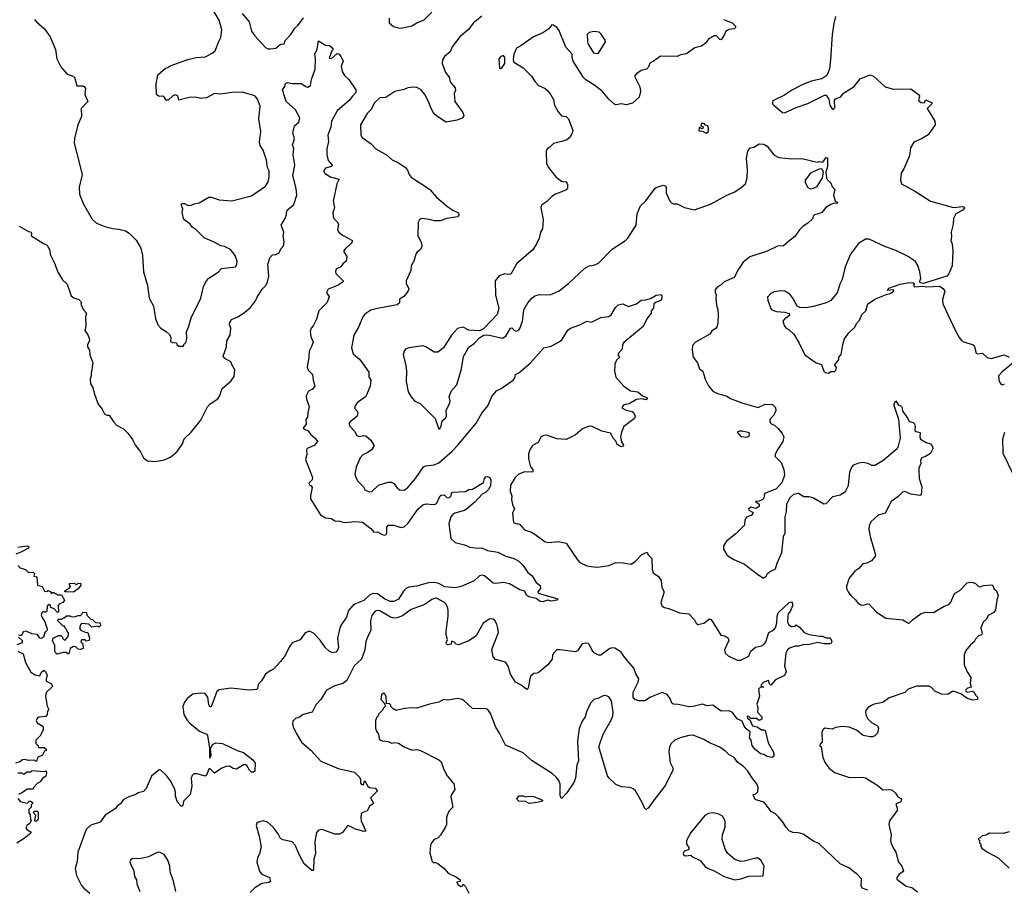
# Model space of a CAD drawing. Extents: x 2220520 to 2384350, y 721165 to 893491.
# Tile 37 of 256: x 2249490 to 2258004, y 764134 to 771653. Entities that reach past the tile are written whole.
import ezdxf

# ---------------------------------------------------------------- set-up
doc = ezdxf.new("R2010")
doc.units = 0

msp = doc.modelspace()

# ---------------------------------------------------------------- linework, layer by layer
at = {"layer": '0CON20XD'}
for points in [[(2249619.2, 771655), (2249634.5, 771634.5), (2249703.8, 771575), (2249753.3, 771505), (2249800, 771395), (2249810, 771315), (2249846.4, 771246.4), (2249900.7, 771180.7), (2249945, 771167.5), (2249962.5, 771155), (2249985, 771080), (2250035, 771080), (2250047.5, 771075), (2250059.3, 771059.3), (2250052.5, 771005), (2250080, 770945), (2250022.5, 770885), (2250023.3, 770815), (2249993.3, 770745), (2249964, 770625), (2249960, 770585), (2249983.8, 770496.2), (2250030, 770315), (2250003.3, 770205), (2250007.5, 770145), (2250040, 770065), (2250117.7, 769927.7), (2250155, 769893.3), (2250225, 769863.8), (2250295, 769846.7), (2250347, 769843), (2250405, 769826.7), (2250435.9, 769805.9), (2250495.9, 769745.9), (2250538, 769678), (2250552.7, 769615), (2250561.9, 769471.9), (2250593.8, 769353.8), (2250609.5, 769245), (2250647.4, 769177.4), (2250665, 769070), (2250683.9, 769013.9), (2250710, 768985), (2250760, 768955), (2250785, 768930), (2250797.5, 768905), (2250795, 768870), (2250810.7, 768860.7), (2250845, 768860), (2250850, 768845), (2250865, 768830), (2250905, 768830), (2250910, 768845), (2250927, 768863), (2250936.4, 768896.4), (2250933.3, 768955), (2250948.8, 768995), (2250971.4, 769075), (2251055.6, 769245), (2251080, 769345), (2251104.4, 769395.6), (2251125, 769418), (2251205, 769468.8), (2251235, 769501.2), (2251355, 769517.5), (2251367.5, 769535), (2251370, 769565), (2251353.3, 769615), (2251312.5, 769665), (2251261.7, 769691.7), (2251228.3, 769698.3), (2251177.7, 769727.7), (2251086.4, 769766.4), (2251007.5, 769845), (2250985, 769857.5), (2250963.9, 769883.9), (2250918.3, 769918.3), (2250906.7, 769935), (2250894.2, 769985), (2250901.2, 770015), (2250887.5, 770055), (2250895, 770062.5), (2250915, 770063.3), (2250947, 770047), (2250975, 770048.8), (2250999.5, 770060.5), (2251041.7, 770068.3), (2251125, 770118.1), (2251145, 770117.8), (2251215.8, 770094.2), (2251325, 770086.7), (2251495, 770130), (2251615, 770214), (2251639.1, 770250.9), (2251648.1, 770295), (2251647.5, 770345), (2251634, 770375), (2251625, 770437.5), (2251594, 770525), (2251569.2, 770565), (2251563.2, 770593.2), (2251576.4, 770686.4), (2251558.5, 770795), (2251570, 770905), (2251547.5, 770965), (2251525, 770990.4), (2251505, 771001.5), (2251415, 771025.4), (2251325.4, 771024.6), (2251225, 771008.6), (2251175, 771015.7), (2251105, 770976), (2251074.3, 770975.7), (2251055, 770972.5), (2251007.5, 770982.5), (2250955, 770980), (2250865, 770957.5), (2250856.2, 770995), (2250835, 771002.5), (2250814.5, 770995.5), (2250775, 770956.2), (2250756.4, 770956.4), (2250735, 770987.5), (2250725, 770992.5), (2250695, 770990), (2250672.5, 771005), (2250668.8, 771095), (2250683.3, 771175), (2250750, 771235), (2250771.7, 771238.3), (2250790, 771255), (2250945, 771309.4), (2251015, 771325.6), (2251097.4, 771332.6), (2251155, 771362.5), (2251181.2, 771385), (2251211.2, 771465), (2251230.5, 771499.5), (2251238, 771565), (2251215, 771647.5), (2251146.7, 771765)], [(2251415, 771706.7), (2251473.3, 771635), (2251494.2, 771555), (2251522.1, 771512.1), (2251615, 771411.2), (2251635, 771400.8), (2251655, 771400), (2251705, 771407.5), (2251745, 771440), (2251777.5, 771445), (2251786.4, 771473.6), (2251835.9, 771524.1), (2251869.5, 771580.5), (2251895, 771602.5), (2251945, 771670)], [(2253485, 771684), (2253413.7, 771626.3), (2253367.1, 771565), (2253295.4, 771504.6), (2253231.1, 771418.9), (2253211.2, 771375), (2253163.8, 771335), (2253146.2, 771305), (2253143.8, 771275), (2253172, 771195), (2253202.5, 771155), (2253211.2, 771115), (2253254.4, 771065), (2253257.3, 771042.7), (2253246.7, 771015), (2253254, 770945), (2253321.7, 770851.7), (2253330, 770825), (2253322.5, 770805), (2253273.9, 770783.9), (2253175, 770768), (2253095, 770820.8), (2253072.6, 770842.6), (2253046.9, 770885), (2253025.5, 770945), (2252993.3, 771005), (2252961.4, 771045), (2252925.4, 771065.4), (2252895, 771070.6), (2252846.9, 771063.1), (2252815, 771049.2), (2252735, 771031.2), (2252655, 770981.2), (2252605, 770977.5), (2252555, 770931.2), (2252530, 770875), (2252495, 770841.2), (2252436, 770745), (2252440, 770655), (2252452, 770635), (2252529.3, 770579.3), (2252568.8, 770535), (2252661.2, 770485), (2252710.3, 770440.3), (2252766.7, 770415), (2252825, 770373.8), (2252842.7, 770352.7), (2252857.1, 770315), (2252875, 770291.4), (2253035, 770188.6), (2253097.1, 770115), (2253192.5, 770035), (2253235, 770005.6), (2253283.9, 769983.9), (2253288.8, 769965), (2253275, 769948.8), (2253185, 769933.3), (2253125, 769913.3), (2253075, 769914.2), (2253035, 769925.8), (2252965, 769933.3), (2252947.5, 769925), (2252937, 769903), (2252934, 769785), (2252963.3, 769725), (2252968.3, 769691.7), (2252956.7, 769665), (2252925, 769640), (2252915.8, 769624.2), (2252898, 769565), (2252876.2, 769525), (2252872.5, 769485), (2252831.2, 769395), (2252831.2, 769375), (2252853.8, 769325), (2252846.1, 769303.9), (2252811.7, 769258.3), (2252775, 769237.5), (2252773.3, 769205), (2252755, 769186.2), (2252585, 769157.1), (2252525, 769140.8), (2252475, 769105.8), (2252458.6, 769085), (2252420, 768995), (2252378.1, 768925), (2252360, 768815), (2252375, 768763.8), (2252427.6, 768717.6), (2252475, 768654.2)], [(2252686.2, 771665), (2252683.8, 771625), (2252723.3, 771595), (2252762.1, 771582.1), (2252785, 771580.8), (2252880.2, 771599.8), (2252923.2, 771626.8), (2252987.3, 771652.7), (2253055, 771716.7)], [(2256545, 771680), (2256531.3, 771618.7), (2256516.4, 771523.6), (2256502.7, 771305), (2256492.4, 771227.6), (2256470.5, 771169.5), (2256425, 771141.2), (2256335, 771120), (2256255, 771088.8), (2256173, 771047), (2256105, 771000), (2256013, 770957), (2256000, 770945), (2256000, 770925), (2256010, 770915), (2256085, 770850), (2256105, 770847.5), (2256205, 770893.3), (2256305, 770927.5), (2256425, 770987.5), (2256448.3, 771001.7), (2256465, 771000), (2256486.2, 770965), (2256494.4, 770914.4), (2256515, 770882.5), (2256525, 770877.5), (2256539.3, 770890.7), (2256537, 770953), (2256545, 770967.5), (2256590, 770985), (2256612.7, 771017.3), (2256705, 771074.2), (2256758.3, 771141.7), (2256845, 771175.6), (2256873.8, 771165), (2256975, 771073.3), (2257045, 771052.5), (2257195, 771056.2), (2257263.3, 771005), (2257270, 770995), (2257263.3, 770955), (2257285, 770936.7), (2257310, 770935), (2257325, 770960), (2257380, 770935), (2257377.5, 770925), (2257337.5, 770885), (2257403.3, 770775), (2257407.5, 770745), (2257345, 770657.5), (2257287.9, 770622.1), (2257222, 770595), (2257194.4, 770545.6), (2257185.5, 770475), (2257136.7, 770363.3), (2257112.9, 770325), (2257105.7, 770265), (2257116, 770235), (2257235, 770167.8), (2257365, 770082.9), (2257565, 770029.2), (2257645, 770037.5), (2257656.7, 770035), (2257661.2, 770025), (2257646.2, 770005), (2257585, 769974), (2257564.2, 769935), (2257560.8, 769885), (2257546.2, 769815), (2257548.8, 769775), (2257543.3, 769745), (2257553.3, 769715), (2257560, 769655), (2257552.5, 769525), (2257523.3, 769455), (2257508.8, 769435), (2257323, 769377), (2257305, 769373.3), (2257278.3, 769378.3), (2257270, 769385), (2257282.5, 769415), (2257273, 769473), (2257257, 769527), (2257235, 769562.5), (2257167.7, 769607.7), (2257066.8, 769656.8), (2256971.3, 769691.3), (2256835, 769754), (2256805, 769755.8), (2256743, 769717), (2256675, 769626.7), (2256626.9, 769515), (2256602.6, 769407.4), (2256581.9, 769365), (2256560, 769290), (2256505.3, 769224.7), (2256465, 769203.9), (2256355, 769172), (2256285, 769161.8), (2256235.8, 769165.8), (2256212.5, 769175), (2256176.1, 769246.1), (2256149.5, 769279.5), (2256105.9, 769305.9), (2256075, 769308.8), (2256015, 769301.2), (2255984.2, 769285.8), (2255956.7, 769255), (2255960, 769225), (2255984, 769155), (2255994.3, 769144.3), (2256035, 769130.6), (2256104.3, 769124.3), (2256143, 769113), (2256146.7, 769095), (2256103.3, 769065), (2256090, 769045), (2256103.9, 769003.9), (2256117, 768987), (2256145, 768972.5), (2256185, 768932.5), (2256231.2, 768855), (2256280, 768755), (2256377.3, 768687.3), (2256423, 768673), (2256443.3, 768615), (2256455, 768603.3), (2256485, 768597.5), (2256505, 768610), (2256535, 768610), (2256547, 768623), (2256552.5, 768645), (2256540, 768665), (2256542.5, 768675), (2256563.3, 768696.7), (2256572.5, 768715), (2256573.8, 768735), (2256595, 768757.5), (2256607.5, 768845), (2256623.8, 768895), (2256658.6, 768945), (2256712.5, 768995), (2256725.8, 769025), (2256750.8, 769055), (2256772, 769105), (2256805.7, 769135), (2256824.4, 769195.6), (2256890.5, 769239.5), (2256990.6, 769279.4)], [(2255575, 771654.4), (2255651.2, 771625), (2255682.5, 771595), (2255678.3, 771581.7), (2255667, 771573), (2255623, 771567), (2255597, 771553), (2255586.1, 771523.9), (2255555, 771480), (2255545, 771482.5), (2255515, 771512.5), (2255495, 771512.5), (2255447.5, 771485), (2255419.3, 771450.7), (2255385, 771423.3), (2255329.3, 771410.7), (2255255, 771356.7), (2255205, 771348.8), (2255175, 771333.3), (2255032.3, 771337.7), (2254968.3, 771291.7), (2254941.1, 771278.9), (2254925, 771240), (2254910, 771225), (2254865, 771213.3), (2254822.5, 771185), (2254807.5, 771165), (2254853.2, 771073.2), (2254857.7, 771032.3), (2254846.1, 770983.9), (2254789.5, 770930.5), (2254735, 770917.5), (2254695, 770926.2), (2254645, 770916.7), (2254635, 770920), (2254585, 770966.7), (2254525.9, 771035.9), (2254462.5, 771085), (2254385, 771133.3), (2254364.3, 771154.3), (2254276.7, 771295), (2254267.5, 771325), (2254266.7, 771355), (2254213.8, 771415), (2254152, 771565), (2254136.2, 771585), (2254105, 771606.7), (2254091.7, 771608.3), (2254066.7, 771575), (2254015, 771538.8), (2253932.5, 771505), (2253823.6, 771426.4), (2253785, 771407.5), (2253762.9, 771355), (2253758.6, 771305), (2253764.4, 771284.4), (2253845, 771237.5), (2253915.9, 771165.9), (2253947.5, 771115), (2253977.5, 771085), (2254035, 771058), (2254058.3, 771038.3), (2254084.2, 771004.2), (2254105, 770962.5), (2254114.1, 770914.1), (2254146.7, 770855), (2254175, 770822.5), (2254215.8, 770815.8), (2254235.9, 770795.9), (2254272, 770695), (2254271.2, 770678.8), (2254246.2, 770633.8), (2254221.2, 770615), (2254187.6, 770602.4), (2254105, 770583.8), (2254075, 770551.2), (2254050, 770535), (2254044, 770515), (2254046.4, 770406.4), (2254063.3, 770375), (2254126.7, 770295), (2254175, 770256), (2254195, 770250), (2254215, 770252.5), (2254227.7, 770227.7), (2254226, 770195), (2254216.8, 770183.2), (2254185, 770166), (2254122.5, 770145), (2254092.5, 770125), (2254045, 770077.5), (2254001.7, 770048.3), (2253997.5, 770025), (2254016.2, 769925), (2254010, 769845), (2253993.3, 769815), (2253981.2, 769765), (2253958.8, 769715), (2253927.3, 769662.7), (2253789.2, 769545), (2253737.3, 769452.7), (2253715, 769450), (2253684.1, 769455.9), (2253635, 769437.5), (2253602.5, 769395), (2253603.8, 769275), (2253634, 769155), (2253620, 769105), (2253563.2, 769046.8), (2253499.5, 768980.5), (2253465, 768963.3), (2253375, 768968), (2253325, 768993.8), (2253275, 768983.3), (2253224.2, 768925), (2253155, 768816.7), (2253105, 768778.8), (2253075, 768778.8), (2253002.5, 768825), (2252975, 768833.3), (2252855, 768816.7), (2252826.4, 768803.6), (2252814.1, 768785.9), (2252806.2, 768755), (2252829.2, 768665), (2252834.2, 768615), (2252831.2, 768525), (2252850, 768435), (2252875, 768392.5), (2252906.7, 768355), (2252953.1, 768333.1), (2253084.1, 768204.1), (2253113.6, 768113.6), (2253125, 768120), (2253135, 768140), (2253142.5, 768185), (2253175, 768211.2), (2253182, 768225), (2253176.9, 768275), (2253208, 768335), (2253211.2, 768355), (2253204, 768395), (2253225, 768443.3), (2253268.9, 768495), (2253309.4, 768635), (2253327.9, 768742.1), (2253375, 768821.2), (2253423.9, 768856.1), (2253465, 768902.5), (2253500, 768925), (2253537.7, 768927.7), (2253665, 768898), (2253695, 768916), (2253735, 768986.7), (2253745, 768990), (2253775, 768959.2), (2253803, 768967), (2253815, 768982.5), (2253836.9, 769045), (2253849.2, 769145), (2253884.5, 769205.5), (2253921.8, 769248.2), (2253945, 769265.8), (2253985, 769278.1), (2254076.8, 769273.2), (2254155, 769310), (2254235, 769370.8), (2254375, 769500.8), (2254415, 769526), (2254455, 769530), (2254495, 769547.5), (2254612.1, 769667.9), (2254730, 769745), (2254750, 769765), (2254820.8, 769875), (2254828.5, 769975), (2254857.5, 770042.5), (2254905, 770087.5), (2254983.8, 770195), (2254995, 770201.2), (2255055, 770223.3), (2255075, 770216.7), (2255080.7, 770200.7), (2255080.8, 770155), (2255111.2, 770085), (2255125, 770070), (2255145, 770060), (2255175, 770060), (2255237.7, 770027.7), (2255325, 770010), (2255465, 770056.7), (2255604.4, 770135.6), (2255673.3, 770165), (2255728.8, 770201.2), (2255765.5, 770234.5), (2255781.4, 770285), (2255784.2, 770354.2), (2255774.2, 770455), (2255786.2, 770515), (2255806.4, 770543.6), (2255839.5, 770550.5), (2255885, 770580), (2255925, 770576.2), (2255955, 770560), (2256012.5, 770485), (2256055, 770460), (2256165, 770451.2), (2256253.6, 770453.6), (2256385, 770420), (2256405, 770426.7), (2256435, 770420), (2256465, 770460), (2256475, 770457.5), (2256475.9, 770384.1), (2256461.2, 770335), (2256466.2, 770285), (2256475, 770267.5), (2256502.5, 770245), (2256515, 770210), (2256540, 770185), (2256526.7, 770135), (2256543, 770083), (2256560, 770075), (2256560, 770065), (2256535, 770067.5), (2256505, 770056.2), (2256460.8, 770029.2), (2256425, 769986.7), (2256397, 769973), (2256363.6, 769966.4), (2256352.5, 769955), (2256345, 769932.5), (2256305, 769892.5), (2256265, 769867.5), (2256233.6, 769836.4), (2256193, 769777), (2256152, 769748), (2256095, 769698.8), (2256044.3, 769695.7), (2255955, 769652.7), (2255805, 769602.9), (2255747.5, 769555), (2255705.6, 769495), (2255667.5, 769425), (2255583, 769387), (2255555, 769360), (2255525, 769343.3), (2255505, 769317.5), (2255504, 769295), (2255512.5, 769275), (2255508.8, 769245), (2255514.3, 769185), (2255525.8, 769145), (2255528.6, 769105), (2255526.2, 769025), (2255518.8, 768995), (2255512.5, 768985), (2255476.1, 768963.9), (2255458.8, 768935), (2255334, 768865), (2255308.8, 768835), (2255306.2, 768795), (2255313.8, 768735), (2255352.5, 768685), (2255367.5, 768635), (2255396.7, 768615), (2255416.7, 768545), (2255445.9, 768485.9), (2255485, 768442), (2255525, 768420.8), (2255558, 768412), (2255605, 768398.8), (2255637.3, 768377.3), (2255735, 768340), (2255875, 768301.2), (2255935, 768328.8), (2256000, 768325), (2256025, 768300), (2256027.5, 768275), (2256010, 768235), (2255976.7, 768195), (2255976.7, 768175), (2255989.5, 768159.5), (2256017, 768147), (2256049.5, 768119.5), (2256084, 768075), (2256098, 768045), (2256090, 768005), (2256045, 767940), (2256022.5, 767895), (2256023.3, 767875), (2256074, 767825), (2256097.5, 767765), (2256103.3, 767715), (2256080.7, 767649.3), (2256030, 767595), (2255930, 767555), (2255923.8, 767515), (2255909.4, 767500.6), (2255885, 767488.8), (2255851.7, 767488.3), (2255883.6, 767463.6), (2255883.8, 767445), (2255855, 767425.8), (2255815, 767438), (2255793.3, 767425), (2255795, 767413.3), (2255826.1, 767396.1), (2255833.3, 767385), (2255815, 767366.2), (2255775, 767352.5), (2255760.6, 767329.4), (2255756.8, 767283.2), (2255685, 767210.8), (2255600.8, 767145), (2255576.2, 767105), (2255576, 767075), (2255605, 767027.5), (2255622.7, 767012.7), (2255665.8, 766985.8), (2255757.5, 766945), (2255869.3, 766859.3), (2255915, 766827.5), (2255925, 766827.5), (2255945, 766842.5), (2255956.7, 766865), (2255975, 766880), (2256026, 766905), (2256040.8, 766955), (2256080.8, 767045), (2256094.3, 767185), (2256109.2, 767215), (2256108, 767355), (2256119.8, 767400.2), (2256122.9, 767465), (2256149.7, 767520.3), (2256185, 767550.8), (2256225, 767560), (2256271.7, 767531.7), (2256315, 767529.2), (2256355, 767518.6), (2256443, 767467), (2256465, 767470), (2256520.8, 767529.2), (2256585.3, 767544.7), (2256630.6, 767575), (2256655.6, 767624.4), (2256668.1, 767745), (2256687.1, 767785), (2256704.5, 767805.5), (2256745, 767820.6), (2256785, 767826.9), (2256825, 767818.6), (2256855, 767801.4), (2256885, 767802), (2256955, 767840.8), (2257078, 767945), (2257089.2, 767965), (2257106.5, 768035), (2257093.3, 768195), (2257050, 768325), (2257065, 768357.5), (2257090.7, 768320.7), (2257115, 768310), (2257126.2, 768265), (2257170, 768205), (2257177.5, 768185), (2257185, 768177.5), (2257215, 768170), (2257227.3, 768157.3), (2257233.3, 768135), (2257231.7, 768101.7), (2257243, 768093), (2257277.5, 768085), (2257272.5, 768045), (2257280, 768025), (2257328.3, 767998.3), (2257366.1, 767986.1), (2257383.3, 767963.3)], [(2254475, 771360), (2254495, 771363.8), (2254555, 771460), (2254553.3, 771475), (2254519.1, 771529.1), (2254500, 771545), (2254455, 771551.9), (2254415, 771542.5), (2254398, 771525), (2254398.8, 771465), (2254405, 771442.5), (2254452.5, 771365), (2254475, 771360)], [(2249486.4, 769866.4), (2249565, 769822.5), (2249585, 769817.5), (2249592.5, 769805), (2249590, 769785), (2249595, 769780), (2249695, 769716.7), (2249725, 769707.5), (2249746.2, 769665), (2249755, 769617.5), (2249795, 769542.5), (2249816.2, 769475), (2249860, 769405), (2249900, 769365), (2249936.4, 769266.4), (2249958.3, 769248.3), (2250000, 769235), (2250027.5, 769205), (2250020, 769195), (2250022.5, 769185), (2250045, 769140), (2250066.4, 769116.4), (2250058.8, 769085), (2250062.5, 769005), (2250053.3, 768965), (2250078.3, 768928.3), (2250089.3, 768899.3), (2250092.5, 768875), (2250077.5, 768845), (2250076.7, 768825), (2250092.5, 768795), (2250097.5, 768755), (2250123.3, 768685), (2250106.7, 768595), (2250108.8, 768575), (2250098.8, 768545), (2250102.5, 768505), (2250122.1, 768472.1), (2250133.3, 768425), (2250169.7, 768329.7), (2250203.8, 768285), (2250223.3, 768245), (2250243.9, 768233.9), (2250265, 768233.3), (2250302.7, 768172.7), (2250328.3, 768148.3), (2250387.5, 768115), (2250425, 768077.5), (2250465, 768022.5), (2250491.7, 767971.7), (2250535, 767917.5), (2250560, 767865), (2250595, 767838.5), (2250665, 767832.5), (2250741.3, 767848.7), (2250797.3, 767872.7), (2250851.3, 767918.7), (2250897.5, 767985), (2250912.1, 768027.9), (2250973.9, 768086.1), (2251055, 768190), (2251113.2, 768306.8), (2251138.3, 768331.7), (2251204.2, 768375.8), (2251221.2, 768405), (2251241.2, 768465), (2251315, 768526.7), (2251345, 768567.5), (2251350, 768625), (2251326.2, 768665), (2251316.2, 768695), (2251265, 768722.5), (2251250, 768745), (2251277.5, 768825), (2251281.9, 768875), (2251309.2, 768925), (2251316.7, 768985), (2251303.9, 769016.1), (2251306, 769035), (2251320.5, 769059.5), (2251381.9, 769088.1), (2251438.1, 769125), (2251484.5, 769165), (2251527.7, 769222.3), (2251543.6, 769255), (2251588.1, 769321.9), (2251617.8, 769355), (2251632.5, 769385), (2251644.4, 769435), (2251635.6, 769535), (2251654.2, 769595), (2251675, 769619.2), (2251705, 769622.5), (2251732.7, 769637.3), (2251747.5, 769672.5), (2251771.7, 769698.3), (2251776.1, 769733.9), (2251768.8, 769785), (2251773.8, 769815), (2251752, 769875), (2251790, 769945), (2251802, 770005), (2251860.8, 770055), (2251885.6, 770134.4), (2251882.1, 770192.1), (2251851.9, 770305), (2251868.6, 770395), (2251855.9, 770485.9), (2251860, 770535), (2251849.2, 770575), (2251856.6, 770593.4), (2251865.6, 770625.6), (2251850.8, 770675), (2251863.3, 770725), (2251867.5, 770735), (2251904.1, 770765.9), (2251911.2, 770805), (2251875, 770873.3), (2251793.8, 770945), (2251762.5, 771045), (2251782.5, 771075), (2251789.3, 771100.7), (2251805, 771110), (2251845, 771100), (2251925, 771101.2), (2251964.3, 771074.3), (2251980.5, 771070.5), (2252005, 771083.3), (2252014.3, 771135), (2252044.3, 771225.7), (2252047.5, 771315), (2252042.9, 771355), (2252062.7, 771397.3), (2252075, 771470), (2252133.3, 771433.3), (2252168.3, 771428.3), (2252187.5, 771415), (2252200, 771395), (2252190, 771385), (2252165, 771320), (2252185, 771317.5), (2252235, 771360), (2252248.3, 771358.3), (2252270.7, 771330.7), (2252286.7, 771295), (2252269.3, 771250.7), (2252278, 771205), (2252299.4, 771169.4), (2252337.1, 771135), (2252395.6, 771045), (2252395.5, 771024.5), (2252368.9, 770991.1)], [(2253655, 771230), (2253685.8, 771275), (2253685.8, 771325.8), (2253675, 771342.5), (2253650, 771335), (2253632.5, 771315), (2253640, 771235), (2253655, 771230)], [(2252368.9, 770991.1), (2252339.2, 770955), (2252234.1, 770865.9), (2252187.5, 770775), (2252180, 770725), (2252155.4, 770655), (2252158.9, 770601.1), (2252145.9, 770535.9), (2252146, 770485), (2252156, 770435), (2252192.5, 770395), (2252185.9, 770384.1), (2252135, 770370), (2252117.5, 770345), (2252127.5, 770325), (2252175, 770295.6), (2252252.5, 770275), (2252231.9, 770235), (2252200, 770085), (2252211.4, 770025), (2252198, 769985), (2252201.2, 769955), (2252206.7, 769935), (2252235.8, 769905.8), (2252246.7, 769885), (2252236.7, 769835), (2252250, 769815), (2252280.3, 769790.3), (2252367.5, 769745), (2252363.3, 769725), (2252306.1, 769673.9), (2252293.8, 769655), (2252293.8, 769645), (2252317.5, 769605), (2252312.5, 769565), (2252285, 769542.5), (2252267.5, 769515), (2252227.5, 769495), (2252220, 769475), (2252225, 769457.5), (2252287.5, 769395), (2252287.5, 769385), (2252245, 769356.2), (2252157, 769323), (2252143.3, 769295), (2252166.4, 769256.4), (2252155.9, 769224.1), (2252146.2, 769205), (2252077.5, 769135), (2252056.2, 769065), (2252028.8, 769005), (2252011.2, 768985), (2252002.3, 768957.7), (2252006.2, 768915), (2252027.1, 768865), (2252017.6, 768832.4), (2251992.1, 768787.9), (2251991.1, 768735), (2251977.1, 768645), (2251985, 768623.8), (2252021.2, 768585), (2252027, 768537), (2252042.5, 768485), (2252020, 768455), (2251995, 768447.5), (2251983.6, 768436.4), (2251968.3, 768401.7), (2251970, 768375), (2251993.3, 768305), (2251981.2, 768255), (2251980, 768215), (2251963.3, 768195), (2251966.2, 768155), (2251940, 768125), (2251947.5, 768115), (2251985, 768098), (2252005, 768070), (2252043.8, 768035), (2252063.8, 768005), (2252035, 767971.2), (2251975.9, 767944.1), (2251970, 767935), (2251973.9, 767893.9), (2251961.7, 767851.7), (2252021.2, 767695), (2252018.8, 767675), (2251991.2, 767645), (2251993.3, 767635), (2252011.7, 767621.7), (2252017.7, 767607.7), (2252003.3, 767535), (2252005, 767510), (2252092.3, 767372.3), (2252135, 767346.7), (2252185, 767340), (2252215, 767320), (2252255, 767318), (2252295, 767306), (2252395.6, 767315.6), (2252455, 767307.5), (2252526.7, 767255), (2252552, 767222), (2252585, 767226), (2252625, 767202.5), (2252645, 767197.5), (2252658.1, 767201.9), (2252665.7, 767214.3), (2252663.8, 767266.2), (2252675, 767281.2), (2252725, 767283.8), (2252785, 767262.5), (2252815, 767267.5), (2252845, 767297.5), (2252936, 767425), (2252975, 767458), (2253005, 767468), (2253065, 767460), (2253085, 767463.8), (2253100.5, 767479.5), (2253120, 767525), (2253135, 767541.2), (2253160, 767545), (2253185, 767521.2), (2253205, 767520), (2253221.2, 767535), (2253223, 767557), (2253233, 767567), (2253345, 767572.5), (2253375, 767590), (2253405, 767592.5), (2253499.3, 767650.7), (2253510, 767685), (2253520.8, 767699.2), (2253535, 767703.8), (2253555.7, 767695.7), (2253564, 767675), (2253561.7, 767621.7), (2253545, 767590), (2253516.7, 767565), (2253488.6, 767551.4), (2253428.8, 767485), (2253356.6, 767423.4), (2253335, 767410.8), (2253254, 767385), (2253235.4, 767374.6), (2253218.6, 767355), (2253200.8, 767295), (2253218.3, 767168.3), (2253255, 767132.5), (2253335, 767112.9), (2253381.7, 767091.7), (2253455, 767084.3), (2253485, 767087.1), (2253535, 767064.4), (2253625, 767050.5), (2253695, 767014.4), (2253762.5, 766995), (2253805, 766970), (2253843.3, 766935), (2253885, 766873.8), (2253921.2, 766845), (2253955, 766787.5), (2253990.7, 766760.7), (2253993.3, 766735), (2253970, 766705), (2253974.5, 766694.5), (2254143.3, 766645), (2254135, 766634.4), (2254085, 766624.2), (2254055, 766632.9), (2254015, 766620.6), (2253991.3, 766621.3), (2253957.5, 766647.5), (2253892.3, 766662.3), (2253874.6, 766674.6), (2253855, 766712.5), (2253815, 766722.7), (2253725, 766774.6), (2253675, 766787.9), (2253607.9, 766777.9), (2253585, 766781.4), (2253510, 766845), (2253488.3, 766851.7), (2253465, 766845.5), (2253418.7, 766801.3), (2253307.1, 766752.9), (2253255, 766741.5), (2253165, 766748.3), (2253115, 766777), (2253075, 766786.5), (2253026.1, 766783.9), (2252982.6, 766772.6), (2252925, 766756.2), (2252855, 766746.7), (2252835, 766737.8), (2252808.1, 766711.9), (2252765, 766641.9), (2252725, 766621.5), (2252695, 766623.6), (2252645, 766644.7), (2252585, 766687.5), (2252545, 766692.4), (2252518.7, 766681.3), (2252465, 766631.7), (2252395, 766603.3), (2252371.9, 766588.1), (2252334.5, 766545), (2252315, 766486.2), (2252268.1, 766415), (2252255, 766380), (2252238.9, 766305), (2252245.8, 766224.2), (2252239.5, 766200.5), (2252225, 766183.8), (2252195, 766179.2), (2252165, 766194.2), (2252135, 766220.8), (2252087.9, 766287.9), (2252029.8, 766349.8), (2251995, 766365.8), (2251957.6, 766352.4), (2251915, 766292), (2251847.5, 766265), (2251821.2, 766228.8), (2251786.2, 766155), (2251745, 766103.3), (2251685, 766036.7), (2251655, 766023.3), (2251616.7, 765995), (2251582.3, 765937.7), (2251552, 765905), (2251545, 765870), (2251537.7, 765862.3), (2251475, 765856), (2251315, 765872.5), (2251215, 765860), (2251195.8, 765844.2), (2251145, 765712.5), (2251135, 765712.5), (2251125, 765732.5), (2251117.5, 765795), (2251095, 765826.7), (2251055, 765830), (2250988.3, 765821.7), (2250936.7, 765785), (2250915, 765752.5), (2250901.2, 765715), (2250910, 765645), (2250936.8, 765596.8), (2250960.7, 765570.7), (2251045, 765502), (2251105, 765476.7), (2251114, 765464), (2251131.2, 765355), (2251130, 765285), (2251135, 765267.5), (2251145.5, 765295), (2251140.7, 765349.3), (2251156.2, 765385), (2251185, 765400), (2251243.6, 765393.6), (2251371.2, 765335), (2251425, 765318.5), (2251505, 765254.3), (2251526.9, 765225), (2251522.9, 765157.1), (2251512.3, 765147.7), (2251495, 765148), (2251476, 765165), (2251455, 765203.3), (2251445, 765210), (2251425, 765210), (2251365, 765172.5), (2251335, 765180), (2251305, 765200), (2251275, 765196.7), (2251238.8, 765181.2), (2251175, 765138.8), (2251135, 765178.8), (2251125, 765173.3), (2251105, 765120), (2251095, 765112), (2251025, 765133.3), (2250995, 765132.5), (2250980.8, 765119.2), (2250972, 765095), (2250978.1, 765025), (2250964, 764955), (2250907.5, 764895), (2250901.7, 764858.3), (2250895, 764852.5), (2250885, 764853.3), (2250855, 764887.5), (2250838.3, 764938.3), (2250837.5, 764975), (2250829.2, 765005), (2250795, 765072.5), (2250759.5, 765119.5), (2250710, 765165), (2250695, 765167.5), (2250628.3, 765111.7), (2250582.5, 765005), (2250559.3, 764980.7), (2250515, 764967.5), (2250495, 764953.3), (2250435, 764933.3), (2250385, 764907.5), (2250363.3, 764875), (2250335, 764856.7), (2250315, 764831.2), (2250230, 764775), (2250185, 764716.2), (2250105, 764687.5), (2250065, 764650), (2249993.6, 764455), (2249985.6, 764375), (2249969.2, 764315), (2249980, 764255), (2250025, 764166.2), (2250045, 764144), (2250095, 764102)], [(2255425, 770672.5), (2255447.5, 770685), (2255447.5, 770715), (2255440, 770735), (2255421.7, 770741.7), (2255410, 770755), (2255385, 770756.7), (2255380, 770735), (2255398.3, 770728.3), (2255400, 770715), (2255385, 770710), (2255375, 770720), (2255365, 770720), (2255363, 770693), (2255395, 770690), (2255425, 770672.5)], [(2256325, 770190), (2256345, 770193.8), (2256385, 770210), (2256432, 770285), (2256441.2, 770335), (2256430.7, 770360.7), (2256415, 770363.3), (2256395, 770356.7), (2256327.5, 770325), (2256282.5, 770265), (2256282.5, 770245), (2256305, 770202.5), (2256325, 770190)], [(2256990.6, 769279.4), (2257017.5, 769285), (2257047.5, 769305), (2257050, 769315), (2257043, 769317), (2256995, 769312.5), (2257005, 769332.5), (2257103.9, 769366.1), (2257185, 769380), (2257216.4, 769376.4), (2257228.3, 769368.3), (2257220, 769355), (2257223.6, 769343.6), (2257305, 769350), (2257335, 769344), (2257445, 769347.5), (2257475, 769327.5), (2257490, 769305), (2257468.8, 769235), (2257472, 769195), (2257583, 768963), (2257613.8, 768905), (2257635, 768880), (2257655, 768866.7), (2257735, 768841.2), (2257745.8, 768825.8), (2257760.5, 768770.5), (2257775, 768763.3), (2257815, 768770), (2257855, 768732.5), (2257895, 768722.5), (2258004.3, 768754.3), (2258045, 768733.8)], [(2252475, 768654.2), (2252508, 768605), (2252508, 768565), (2252525.8, 768535), (2252522, 768485), (2252483.1, 768395), (2252408.8, 768341.2), (2252390, 768315), (2252384, 768294), (2252408.8, 768268.8), (2252413.8, 768255), (2252408.8, 768225), (2252348.1, 768175), (2252337.1, 768155), (2252348.6, 768135), (2252386.1, 768096.1), (2252405, 768059.2), (2252425, 768048), (2252465, 768058.8), (2252482.5, 768055), (2252526.4, 768016.4), (2252552.5, 767975), (2252552.5, 767965), (2252532.5, 767935), (2252495, 767907.5), (2252458.3, 767891.7), (2252434.2, 767865), (2252400.8, 767785), (2252388.8, 767725), (2252396.7, 767695), (2252413.2, 767663.2), (2252463, 767613), (2252476.7, 767585), (2252515, 767570), (2252535.8, 767575), (2252592.6, 767627.4), (2252676.1, 767653.9), (2252705, 767653.8), (2252724.1, 767644.1), (2252753.8, 767605), (2252775, 767588.8), (2252815, 767584), (2252845, 767608.8), (2252912.9, 767685), (2252982.2, 767787.8), (2253003.3, 767796.7), (2253075, 767803.2), (2253115, 767820.9), (2253228.9, 767921.1), (2253282.7, 767977.3), (2253437.1, 768165), (2253485, 768251.2), (2253537.5, 768315), (2253572, 768395), (2253614, 768445), (2253653.8, 768465), (2253756.7, 768535), (2253772.5, 768555), (2253777.5, 768585), (2253805, 768600), (2253905.5, 768684.5), (2254023.3, 768815), (2254085, 768831.2), (2254155, 768868.8), (2254176.7, 768885), (2254231.2, 768968.8), (2254254.3, 768985.7), (2254335, 769013.8), (2254395, 769046.7), (2254435, 769037.5), (2254515, 769077.5), (2254585, 769086.7), (2254605, 769102.5), (2254641.2, 769165), (2254665, 769188.8), (2254705, 769196.7), (2254755, 769173.8), (2254825, 769196.2), (2254865, 769227.5), (2254905, 769230.8), (2254945, 769242.9), (2254995, 769270), (2255037.5, 769277.5), (2255043.6, 769263.6), (2255038.6, 769231.4), (2255029.2, 769220.8), (2254995, 769211.2), (2254972.5, 769195), (2254971.7, 769158.3), (2254950, 769135), (2254950, 769115), (2254914.3, 769065.7), (2254880.5, 768999.5), (2254715, 768863.3), (2254704, 768845), (2254700, 768805), (2254669.3, 768770.7), (2254663.6, 768756.4), (2254677, 768733), (2254651.4, 768708.6), (2254636, 768675), (2254634.1, 768614.1), (2254645, 768562.5), (2254715, 768483.3), (2254772.7, 768442.7), (2254835, 768435.7), (2254875, 768400), (2254912.5, 768385), (2254920, 768375), (2254905, 768366.7), (2254873.9, 768373.9), (2254825, 768370), (2254759.5, 768330.5), (2254715, 768322.5), (2254700, 768305), (2254700, 768295), (2254735, 768276.7), (2254785.8, 768265.8), (2254796.9, 768256.9), (2254813.3, 768225), (2254807.5, 768205), (2254715, 768136.2), (2254693.4, 768086.6), (2254686, 768045), (2254694, 768004), (2254712.5, 767975), (2254707.5, 767965), (2254695, 767960), (2254680, 767965), (2254655, 767983.3), (2254648.8, 768005), (2254625, 768031.2), (2254598.5, 768078.5), (2254525, 768094.4), (2254435, 768137.9), (2254405, 768134.6), (2254357.1, 768115), (2254295, 768064.5), (2254215.5, 768024.5), (2254135, 768029.3), (2254049.4, 768059.4), (2254021.9, 768058.1), (2253998.9, 768045), (2253973.9, 767996.1), (2253925, 767970), (2253902.5, 767935), (2253890.8, 767895), (2253888.6, 767855), (2253906.1, 767786.1), (2253926.2, 767765), (2253927.5, 767745), (2253915, 767740), (2253855, 767742.5), (2253805, 767722.9), (2253775.7, 767695), (2253735, 767627.5), (2253730, 767575), (2253746.2, 767535), (2253743.8, 767505), (2253750.7, 767460.7), (2253767.5, 767425), (2253752.5, 767385), (2253760, 767305), (2253783, 767293), (2253795, 767297.5), (2253815, 767287.5), (2253855, 767243.3), (2253915, 767223.3), (2253945, 767206.2), (2254035, 767139.4), (2254065, 767133.5), (2254145, 767140), (2254216.8, 767126.8), (2254312.8, 766982.8), (2254335, 766959.2), (2254395, 766931.9), (2254475, 766919.2), (2254508.9, 766921.1), (2254585, 766933.6), (2254645, 766958.9), (2254706.6, 766956.6), (2254777.5, 766945), (2254815, 766970), (2254869.7, 767030.3), (2254915, 767050), (2254925, 767027.5), (2254956.2, 766995), (2254959.3, 766899.3), (2254969.3, 766869.3), (2255015, 766840), (2255036.7, 766805), (2255044.2, 766745), (2255062, 766705), (2255033.3, 766615), (2255043.3, 766585), (2255065, 766570), (2255102.1, 766562.1), (2255195, 766524.5), (2255275, 766517.1), (2255324.3, 766465), (2255339.2, 766435), (2255354.6, 766424.6), (2255405.7, 766434.3), (2255455, 766473.3), (2255468.3, 766468.3), (2255551.7, 766331.7), (2255587, 766327), (2255617, 766307), (2255622.5, 766285), (2255583.8, 766205), (2255590, 766175), (2255616.4, 766153.6), (2255695, 766114), (2255725, 766114.2), (2255795, 766150.5), (2255810.2, 766189.8), (2255851.9, 766228.1), (2255905, 766239.6), (2255925, 766251.5), (2255942.9, 766275), (2255968.1, 766355), (2256007.5, 766375), (2256024.7, 766395), (2256037.1, 766437.1), (2256040, 766495), (2256049.4, 766525), (2256145, 766613.3), (2256165, 766620), (2256172.5, 766605), (2256172.5, 766585), (2256153.6, 766536.4), (2256133.9, 766516.1), (2256131.2, 766505), (2256130, 766445), (2256140.5, 766420.5), (2256165, 766407.5), (2256195, 766410), (2256205, 766420), (2256235, 766397.5), (2256272.5, 766355), (2256317.7, 766337.7), (2256405, 766322), (2256433.6, 766323.6), (2256465, 766307.5), (2256495, 766307.5), (2256505, 766300), (2256513.3, 766275), (2256508, 766262), (2256493.6, 766256.4), (2256445, 766256.2), (2256392.7, 766267.3), (2256305, 766249.2), (2256275, 766250.6), (2256225, 766237.5), (2256195, 766236.9), (2256153, 766223), (2256130.8, 766205), (2256114.2, 766175), (2256102.5, 766065), (2256119.2, 766015), (2256105, 765983.3), (2256025.9, 765944.1), (2255985, 765900), (2255975, 765910), (2255965, 765940), (2255923.8, 765925), (2255903, 765903), (2255902.5, 765892.5), (2255920, 765885), (2255920, 765880), (2255895, 765882.5), (2255878.8, 765865), (2255886.7, 765805), (2255864.2, 765735.8), (2255874.2, 765705), (2255869.2, 765665), (2255908.8, 765625), (2255908.8, 765605), (2255885, 765592.5), (2255860.5, 765610.5), (2255812.5, 765612.5), (2255795, 765627.5), (2255785, 765630), (2255780, 765625), (2255782.5, 765615), (2255805, 765600), (2255826.4, 765546.4), (2255867.7, 765537.7), (2255905, 765512.5), (2255925, 765513.8), (2255937.6, 765507.6), (2255961.2, 765401.2), (2256006.2, 765325), (2256012.5, 765305), (2256010, 765285), (2255997.5, 765272.5), (2255955, 765283.8), (2255925, 765300), (2255895, 765306.7), (2255846.7, 765345), (2255825, 765377.5), (2255816.7, 765425), (2255802, 765445), (2255805, 765470), (2255807, 765497), (2255772.7, 765522.7), (2255756.2, 765545), (2255738.3, 765588.3), (2255695, 765609.2), (2255655, 765664.3), (2255625, 765678.6), (2255555, 765673.5), (2255485, 765727.3), (2255435, 765721.8), (2255395, 765735.5), (2255314.1, 765714.1), (2255275, 765710.8), (2255185, 765732.5), (2255145, 765734.2), (2255130, 765745), (2255113.5, 765785), (2255087.6, 765817.6), (2255045, 765836.5), (2254945, 765794.3), (2254896.4, 765763.6), (2254845, 765763.5), (2254808.6, 765775), (2254793.9, 765795), (2254795, 765837.5), (2254837.1, 765925), (2254844, 765955), (2254818.3, 765998.3), (2254802.1, 766045), (2254720.2, 766140.2), (2254692.1, 766185), (2254635, 766218.2), (2254615, 766222.1), (2254593.6, 766216.4), (2254515, 766160), (2254495, 766160), (2254458.3, 766178.3), (2254436.7, 766205), (2254417.4, 766247.4), (2254405, 766258.1), (2254385, 766263.3), (2254354.7, 766255.3), (2254312.7, 766197.3), (2254295, 766186.2), (2254165, 766205.8), (2254135, 766204), (2254106, 766175), (2254096, 766155), (2254093.3, 766125), (2254055.7, 766074.3), (2253985, 766014), (2253965, 766004), (2253935, 766000), (2253911.2, 765978.8), (2253901.2, 765955), (2253887, 765873), (2253875, 765861.2), (2253825, 765898.8), (2253776.7, 765925), (2253734.1, 765994.1), (2253715, 766063.3), (2253692.5, 766095), (2253682.4, 766102.4), (2253605, 766121.9), (2253584.5, 766145), (2253573.7, 766206.3), (2253630, 766355), (2253623.3, 766393.3), (2253615.5, 766425.5), (2253597.9, 766457.9), (2253585, 766468.8), (2253555, 766472), (2253498, 766435), (2253436, 766325), (2253375, 766281.9), (2253285, 766248), (2253265, 766253.3), (2253245, 766272.5), (2253225, 766280), (2253220, 766255), (2253195, 766247.5), (2253180, 766255), (2253177.5, 766265), (2253190, 766295), (2253178, 766335), (2253177.5, 766365), (2253194.2, 766495), (2253196.2, 766545), (2253191.2, 766565), (2253178.3, 766598.3), (2253163.9, 766613.9), (2253095, 766651.2), (2253085, 766651.2), (2253055, 766640), (2252993.8, 766596.2), (2252875, 766552.7), (2252800.3, 766499.7), (2252755, 766481.6), (2252725, 766479.2), (2252696.5, 766486.5), (2252605, 766541.5), (2252584.4, 766545.6), (2252565, 766540), (2252535, 766502.5), (2252524.4, 766455), (2252525.6, 766375), (2252500.2, 766319.8), (2252484.5, 766275.5), (2252475.5, 766205), (2252445.5, 766125), (2252382.5, 766065), (2252319.1, 765940.9), (2252285, 765912.5), (2252215, 765894.3), (2252144.4, 765855.6), (2252093.3, 765775), (2252051.2, 765728.8), (2252018.8, 765665), (2251940, 765645), (2251905, 765620), (2251875, 765610), (2251853, 765587), (2251850, 765565), (2251855, 765540), (2251880, 765485), (2251927.7, 765407.7), (2252007, 765337), (2252095, 765242.5), (2252245, 765179.4), (2252385, 765145.8), (2252428.8, 765105), (2252436.7, 765085), (2252436.7, 765055), (2252445, 765040), (2252465, 765040), (2252467.5, 765065), (2252475, 765072.5), (2252500, 765025), (2252515.8, 765015.8), (2252565, 765007.5), (2252583, 764987), (2252523.8, 764925), (2252546.7, 764885), (2252546.1, 764873.9), (2252518.8, 764855), (2252495, 764812.5), (2252450, 764795), (2252443.6, 764786.4), (2252439.2, 764755), (2252442.9, 764725), (2252482.5, 764637.5), (2252465, 764634.2), (2252393.1, 764653.1), (2252335, 764683.3), (2252325, 764682.5), (2252315, 764672.5), (2252282.5, 764625), (2252255, 764611.2), (2252215, 764612), (2252105, 764652), (2252073.3, 764645), (2252055.9, 764624.1), (2252041.4, 764545), (2252047.1, 764445), (2252034.3, 764395), (2252030, 764305), (2252025, 764297.5), (2252015, 764297.5), (2251949.2, 764355), (2251908.7, 764428.7), (2251871.4, 764515)], [(2258098.3, 768701.7), (2257985, 768608.8), (2257954.2, 768575), (2257961.2, 768525), (2257973.8, 768505), (2257985, 768496.7), (2258006, 768504)], [(2255775, 768042.5), (2255797, 768053), (2255800, 768075), (2255790, 768085), (2255735, 768096.7), (2255713.6, 768096.4), (2255693, 768087), (2255725, 768050), (2255775, 768042.5)], [(2258006.7, 768085), (2257990, 768025), (2257991.2, 767905), (2258083.3, 767715)], [(2257383.3, 767963.3), (2257387, 767943), (2257366.4, 767903.6), (2257323.6, 767876.4), (2257292.5, 767865), (2257280, 767845), (2257283.8, 767815), (2257264.2, 767775.8), (2257263.9, 767756.1), (2257268, 767685), (2257291.2, 767615), (2257286.4, 767543.6), (2257275, 767540), (2257195, 767552), (2257145, 767573.8), (2257125, 767568.8), (2257085, 767526.7), (2257025, 767487.5), (2256973, 767387), (2256915, 767370), (2256848.8, 767311.2), (2256834.4, 767275.6), (2256833.3, 767245), (2256843.9, 767183.9), (2256890, 767025), (2256888, 767015), (2256855, 766973.3), (2256815, 766953.8), (2256781.7, 766948.3), (2256745, 766908.8), (2256712, 766885), (2256662, 766825), (2256640, 766755), (2256639.4, 766735), (2256655.4, 766705.4), (2256677.1, 766675), (2256718.2, 766638.2), (2256735, 766614.4), (2256765, 766594.3), (2256785, 766590.8), (2256825, 766602), (2256835, 766599.2), (2256899.7, 766529.7), (2256979.3, 766479.3), (2257125.5, 766465.5), (2257175, 766436.7), (2257185, 766438.8), (2257209.2, 766465), (2257285, 766520), (2257325, 766529.4), (2257392.1, 766527.9), (2257485, 766582), (2257525, 766597.5), (2257542.8, 766617.2), (2257575, 766692), (2257621.2, 766718.8), (2257682.5, 766785), (2257705, 766791.2), (2257735, 766787.5), (2257755, 766777.5), (2257781.7, 766751.7), (2257795, 766748.8), (2257825, 766760), (2257896.4, 766766.4), (2257905, 766760), (2257912.5, 766735), (2257937.5, 766715), (2257951.2, 766675), (2257940, 766635), (2257929.3, 766550.7), (2257915, 766527.5), (2257865, 766502.5), (2257850.7, 766469.3), (2257822.5, 766445), (2257813.3, 766425), (2257800, 766395), (2257812.5, 766345), (2257807.5, 766335), (2257782.5, 766325), (2257753.9, 766296.1), (2257742.5, 766275), (2257710.7, 766249.3), (2257670.3, 766199.7), (2257658.3, 766161.7), (2257656.7, 766075), (2257683.3, 766015), (2257716.2, 765965), (2257710, 765915), (2257716.7, 765883.3), (2257685, 765872), (2257670, 765855), (2257673.8, 765845), (2257685, 765839.2), (2257725, 765847.5), (2257745, 765837.5), (2257753.9, 765813.9), (2257773.3, 765795), (2257773.3, 765776.7), (2257735, 765768.8), (2257684.2, 765784.2), (2257627.5, 765825), (2257570, 765845), (2257552.5, 765845), (2257515, 765817.5), (2257462.3, 765822.3), (2257405, 765846), (2257375, 765879.2), (2257355, 765890), (2257245, 765890.8), (2257174.4, 765865.6), (2257143.9, 765836.1), (2257009.3, 765790.7), (2256955, 765750), (2256880, 765735), (2256855, 765722.5), (2256827.5, 765705), (2256810, 765685), (2256803.8, 765665), (2256807.5, 765642.5), (2256825, 765607.5), (2256855, 765577.5), (2256906.4, 765546.4), (2256917, 765527), (2256907.5, 765485), (2256885, 765462.5), (2256865, 765453.3), (2256845, 765453.3), (2256785, 765463.8), (2256725, 765511.2), (2256663, 765537), (2256605, 765542.5), (2256545, 765532.5), (2256515, 765520), (2256453.6, 765526.4), (2256437.5, 765515), (2256427.5, 765495), (2256430, 765405), (2256411.7, 765388.3), (2256410, 765375), (2256420, 765365), (2256433.8, 765275), (2256455, 765226.7), (2256488, 765185), (2256535, 765144.2), (2256665, 765100.8), (2256775, 765104.2), (2256805, 765098), (2256910.7, 765030.7), (2256955, 764994), (2257015, 764996), (2257035, 764991.2), (2257063.8, 764965), (2257084.3, 764934.3), (2257116.4, 764916.4), (2257109.5, 764890.5), (2257065, 764870), (2257079.2, 764835), (2257078.6, 764815), (2257011.4, 764725), (2257005.8, 764695), (2257025.5, 764605.5), (2257021.1, 764555), (2257025, 764533.3), (2257042, 764492), (2257065.5, 764455.5), (2257088, 764368), (2257118.8, 764335), (2257133.3, 764295), (2257127.5, 764285), (2257095, 764266.2), (2257076, 764235), (2257075, 764223.3), (2257155, 764162), (2257205, 764148.6), (2257253, 764113)], [(2249475, 767092.5), (2249555, 767102.5), (2249570, 767095), (2249566.1, 767083.9), (2249505, 767052.5), (2249457, 767033)], [(2249472.5, 766935), (2249495, 766912.5), (2249540.7, 766900.7), (2249565, 766872.5), (2249607.5, 766875), (2249616.7, 766865), (2249611.7, 766841.7), (2249637.5, 766835), (2249643.3, 766763.3), (2249685, 766752.5), (2249705, 766712.5), (2249721.7, 766708.3), (2249735, 766717.5), (2249760, 766705), (2249765, 766690), (2249775, 766700), (2249785, 766700), (2249820.7, 766680.7), (2249851.7, 766681.7), (2249876.7, 766635), (2249862.5, 766615), (2249835, 766602.5), (2249823, 766587), (2249825, 766530), (2249815, 766530), (2249788.3, 766558.3), (2249765, 766567.5), (2249757.5, 766575), (2249757, 766587), (2249745, 766597.5), (2249728.3, 766581.7), (2249725, 766540), (2249715, 766530), (2249705, 766530), (2249695, 766540), (2249680, 766525), (2249676.7, 766505), (2249683.3, 766485), (2249708, 766448), (2249726.7, 766385), (2249726.1, 766373.9), (2249706.4, 766353.6), (2249695, 766313.3), (2249676.1, 766303.9), (2249665, 766306.7), (2249645, 766336.7), (2249595, 766342.5), (2249545, 766366.7), (2249520.7, 766359.3), (2249505, 766330), (2249481.7, 766328.3)], [(2249955, 766703.8), (2249880, 766705), (2249880, 766715), (2249919.3, 766740.7), (2249930, 766755), (2249920, 766765), (2249921.7, 766778.3), (2249965, 766780), (2249975, 766770), (2249985, 766770), (2249995, 766780), (2250018.3, 766778.3), (2250017.5, 766765), (2249995, 766732.5), (2249955, 766703.8)], [(2249815, 766167.5), (2249802.5, 766175), (2249792.7, 766192.7), (2249793, 766243), (2249773.3, 766285), (2249780, 766305), (2249825, 766327.5), (2249845, 766330), (2249860, 766315), (2249860, 766305), (2249875, 766290), (2249885, 766290), (2249912.5, 766325), (2249911.7, 766351.7), (2249900, 766365), (2249898.3, 766378.3), (2249881.7, 766391.7), (2249878.3, 766408.3), (2249865, 766410), (2249820, 766455), (2249820, 766465), (2249825, 766470), (2249855, 766470), (2249865, 766480), (2249875, 766480), (2249895, 766500), (2249925, 766500), (2249933, 766493), (2249965, 766490), (2249995, 766502.5), (2250017, 766503), (2250028.3, 766511.7), (2250035, 766530), (2250067, 766527), (2250070, 766505), (2250105, 766470), (2250118.3, 766468.3), (2250145, 766440), (2250187, 766437), (2250190, 766415), (2250175, 766400), (2250165, 766410), (2250115, 766400), (2250087, 766427), (2250025, 766432.5), (2250015, 766420), (2250008.3, 766388.3), (2250020, 766375), (2250055, 766357.5), (2250080, 766355), (2250092.5, 766305), (2250090, 766285), (2250065, 766280), (2250055, 766290), (2250025, 766290), (2250020, 766275), (2250037, 766257), (2250040, 766215), (2250015, 766207.5), (2249995, 766210), (2249975, 766230), (2249955, 766232.5), (2249927.5, 766215), (2249915, 766170), (2249905, 766170), (2249891.7, 766181.7), (2249865, 766182.5), (2249815, 766167.5)], [(2249480, 766315), (2249510, 766285), (2249510, 766265), (2249465, 766247.5)], [(2249475, 766193.3), (2249519.3, 766169.3), (2249540, 766095), (2249585, 766012.5), (2249625, 765987.5), (2249665, 765980), (2249675, 766010), (2249698.3, 766028.3), (2249715, 766012.5), (2249728.8, 765985), (2249717.5, 765955), (2249717.5, 765935), (2249765, 765910), (2249770, 765895), (2249770, 765885), (2249720, 765835), (2249712.5, 765805), (2249728.3, 765718.3), (2249740, 765695), (2249740, 765685), (2249730, 765675), (2249727.5, 765645), (2249715, 765627.5), (2249656.4, 765623.6), (2249642.5, 765615), (2249632.5, 765595), (2249640, 765575), (2249685, 765547.5), (2249693.3, 765535), (2249693.3, 765515), (2249670, 765465), (2249630, 765425), (2249630, 765395), (2249650, 765375), (2249651.7, 765361.7), (2249701.7, 765361.7), (2249720, 765345), (2249720, 765335), (2249705, 765330), (2249686.4, 765293.6), (2249642.5, 765275), (2249635, 765240), (2249615, 765250), (2249565, 765247.5), (2249535, 765257.5), (2249515, 765252.5), (2249490, 765235), (2249453.9, 765226.1)], [(2256825, 764125.8), (2256773.9, 764143.9), (2256766.2, 764165), (2256768, 764225), (2256729.5, 764269.5), (2256705, 764282.5), (2256666, 764316), (2256584.7, 764354.7), (2256400.2, 764530.2), (2256356.8, 764546.8), (2256265, 764610.6), (2256225, 764622.2), (2256174.5, 764624.5), (2256145, 764640.8), (2256117.6, 764667.6), (2256091.4, 764711.4), (2256050.9, 764760.9), (2256025, 764785.6), (2255987.5, 764807.5), (2255962, 764842), (2255927.6, 764887.6), (2255855, 764906.7), (2255846.7, 764915), (2255832.5, 764955), (2255855, 764960), (2255873.9, 764976.1), (2255875.7, 765015), (2255865.6, 765045), (2255828.5, 765088.5), (2255786.7, 765155), (2255747.8, 765195), (2255699.8, 765229.7), (2255668.6, 765275), (2255626.2, 765296.2), (2255595, 765327.1), (2255543.6, 765363.6), (2255455, 765400), (2255405, 765430), (2255314.1, 765465.9), (2255275, 765464.2), (2255202.5, 765445), (2255155, 765423.8), (2255123.8, 765395), (2255108.8, 765365), (2255104, 765325), (2255115, 765230), (2255137.5, 765185), (2255138.8, 765165), (2255074.1, 765035.9), (2254968.8, 764895), (2254925, 764836.7), (2254905, 764823.3), (2254895, 764832.5), (2254873.3, 764885), (2254815.9, 764985.9), (2254793.6, 765003.6), (2254765, 765013.3), (2254695, 765020), (2254645, 765040), (2254586.7, 765095), (2254574, 765115), (2254499.2, 765365), (2254535.8, 765474.2), (2254605, 765596.7), (2254620, 765635), (2254622.9, 765665), (2254607.5, 765765), (2254585, 765798.8), (2254555, 765810), (2254535, 765806.7), (2254495, 765786.2), (2254454.1, 765775.9), (2254426.7, 765745), (2254392.3, 765667.7), (2254381.2, 765625), (2254355, 765586.7), (2254328.1, 765525), (2254313.8, 765415), (2254322.5, 765245), (2254308.8, 765208.8), (2254295.7, 765095), (2254282.7, 765057.3), (2254220.3, 764969.7), (2254175, 764920), (2254164, 764945), (2254164.1, 765044.1), (2254151.2, 765075), (2254128.8, 765105), (2254095, 765136), (2253922, 765245), (2253843.7, 765313.7), (2253690.9, 765380.9), (2253639.4, 765485), (2253607.8, 765535), (2253562, 765655), (2253538.3, 765688.3), (2253525, 765693.3), (2253405, 765696.7), (2253334.1, 765764.1), (2253315, 765776.2), (2253275, 765783.8), (2253191.7, 765768.3), (2253155, 765776.2), (2253115, 765751.2), (2253034.2, 765735.8), (2252925, 765700), (2252885, 765703.3), (2252817, 765697), (2252745, 765680), (2252735, 765690), (2252725, 765690), (2252700, 765715), (2252700, 765725), (2252688.3, 765738.3), (2252661.7, 765741.7), (2252660, 765805), (2252650, 765815), (2252648.3, 765828.3), (2252635, 765830), (2252620, 765815), (2252612.5, 765775), (2252648.3, 765738.3), (2252650, 765715), (2252631.7, 765698.3), (2252628.3, 765681.7), (2252591.7, 765648.3), (2252590, 765635), (2252578.3, 765621.7), (2252567.5, 765595), (2252567, 765527), (2252573.3, 765505), (2252592.5, 765475), (2252597.5, 765435), (2252605, 765427.5), (2252625, 765417.5), (2252675, 765412.5), (2252705, 765397.5), (2252735, 765402.5), (2252765, 765397.5), (2252815, 765367.5), (2252885, 765337.5), (2252925, 765342.5), (2252955, 765333.3), (2253115, 765253.8), (2253135, 765236.2), (2253155.6, 765175), (2253185.6, 765115.6), (2253242.9, 765045), (2253253, 764997), (2253224.4, 764955), (2253218.9, 764935), (2253236, 764845), (2253205, 764813.3), (2253187.5, 764775), (2253180.8, 764755), (2253180, 764695), (2253170.3, 764669.7), (2253128.7, 764601.3), (2253105, 764576.2), (2253075, 764563.8), (2253050, 764535), (2253042, 764515), (2253036.4, 764446.4), (2253057.5, 764375), (2253065, 764367.5), (2253086.4, 764366.4), (2253105, 764357.5), (2253157.7, 764317.7), (2253195, 764273.3), (2253268.3, 764238.3), (2253300, 764215), (2253298.3, 764201.7), (2253270, 764195), (2253277.5, 764175), (2253305, 764157.5), (2253320, 764165), (2253325, 764180), (2253345, 764160), (2253375, 764100)], [(2249475, 765140), (2249505, 765140), (2249525, 765130), (2249555, 765150), (2249585, 765150), (2249598.3, 765161.7), (2249705, 765152.5), (2249715, 765160), (2249720, 765155), (2249722.5, 765135), (2249716.1, 765113.9), (2249687, 765093), (2249666.4, 765063.6), (2249640.7, 765049.3), (2249610, 765015), (2249605, 765000), (2249555, 765000), (2249515, 764970), (2249480, 764955)], [(2253897, 764877), (2253863, 764893), (2253806.1, 764896.1), (2253787.5, 764915), (2253807, 764943), (2253843, 764943), (2253865, 764933.3), (2253895, 764940), (2253935, 764936.7), (2254010, 764905), (2254010, 764895), (2253965, 764883.8), (2253897, 764877)], [(2249475, 764920), (2249493.3, 764893.3), (2249555, 764880), (2249573, 764897), (2249583, 764897), (2249600, 764885), (2249600, 764875), (2249590, 764865), (2249590, 764845), (2249570, 764825), (2249570, 764795), (2249581.7, 764781.7), (2249582.5, 764735), (2249590, 764725), (2249576.4, 764703.6), (2249555, 764690), (2249543.3, 764665), (2249551.7, 764651.7), (2249585, 764630), (2249585, 764620), (2249530, 764575), (2249465, 764533.3)], [(2249625, 764720), (2249620, 764725), (2249630, 764775), (2249610, 764795), (2249615, 764810), (2249645, 764810), (2249650, 764795), (2249650, 764745), (2249645, 764730), (2249635, 764722.5), (2249625, 764720)], [(2255675, 764216.7), (2255725, 764223.8), (2255795, 764248.8), (2255915, 764250), (2255920, 764255), (2255927.5, 764335), (2255897.5, 764385), (2255875, 764403.3), (2255855, 764403.8), (2255755, 764377.1), (2255725, 764375.6), (2255675, 764392.9), (2255613.1, 764445), (2255592.2, 764475), (2255563.3, 764565), (2255567.8, 764605), (2255590.8, 764675), (2255591.2, 764725), (2255566.1, 764766.1), (2255535, 764783.3), (2255485, 764796.7), (2255445, 764790), (2255415, 764773.3), (2255293.3, 764625), (2255256.7, 764555), (2255257.5, 764525), (2255276.7, 764496.7), (2255277.5, 764485), (2255270, 764475), (2255237, 764463), (2255227.5, 764445), (2255230, 764435), (2255245, 764423.8), (2255295, 764430), (2255315, 764412.5), (2255373, 764383), (2255413.3, 764335), (2255442.5, 764315), (2255495, 764294.3), (2255577, 764247), (2255607.7, 764237.7), (2255675, 764216.7)], [(2251871.4, 764515), (2251845, 764545.7), (2251765, 764561.2), (2251745, 764573.3), (2251724, 764615), (2251683, 764673), (2251632.5, 764715), (2251595, 764726.2), (2251553.3, 764715), (2251540, 764705), (2251536, 764685), (2251560.8, 764595), (2251577.7, 764497.7), (2251564.2, 764445), (2251546, 764405), (2251540, 764365), (2251566.2, 764285), (2251585, 764263.8), (2251650, 764235), (2251658.3, 764201.7), (2251645, 764192.5), (2251584.1, 764185.9), (2251522.9, 764147.1), (2251484.3, 764105.7)], [(2258045, 764632.5), (2257995, 764617.5), (2257875, 764620), (2257847, 764603), (2257813, 764597), (2257795, 764580), (2257780, 764575), (2257780, 764565), (2257790, 764555), (2257790, 764535), (2257800, 764525), (2257800, 764505), (2257810.7, 764490.7), (2257860, 764455), (2257950, 764405), (2258047.7, 764317.7)], [(2250841.4, 764115), (2250819.4, 764205), (2250790, 764285), (2250788.6, 764335), (2250770.8, 764385), (2250740, 764435), (2250705, 764452), (2250685, 764454), (2250604.2, 764415.8), (2250525, 764398.6), (2250465, 764400), (2250446.7, 764385), (2250443.3, 764375), (2250448.8, 764355), (2250476, 764295), (2250482, 764245), (2250501.2, 764215), (2250501.7, 764181.7), (2250530, 764115)]]:
    msp.add_lwpolyline(points, dxfattribs=at)

doc.saveas('drawing.dxf')
